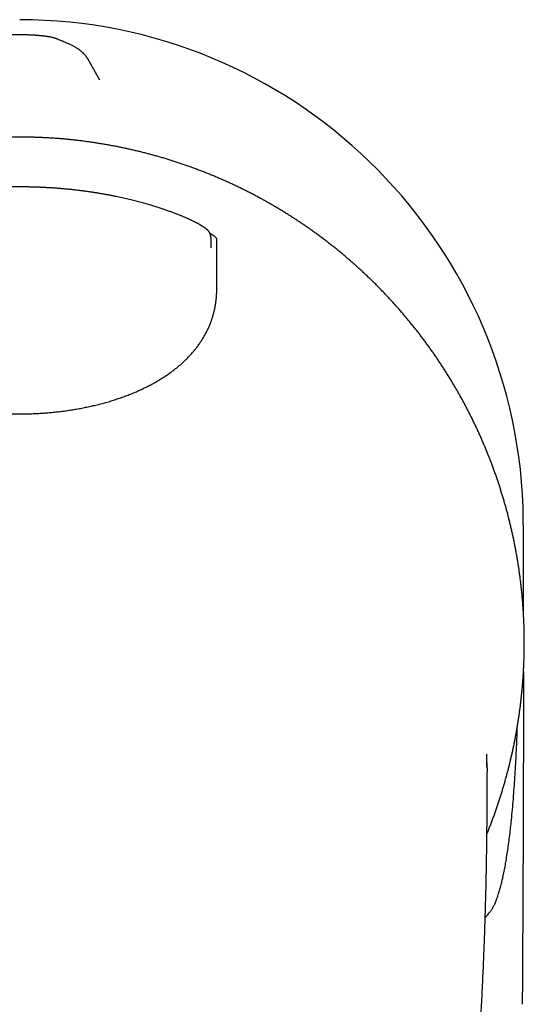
# Model space of a CAD drawing. Header units: millimetres. Extents: x 8 to 551, y 12 to 391.
# Tile 5 of 19: x 288 to 314, y 157 to 207. Entities that reach past the tile are written whole.
import ezdxf

# ---------------------------------------------------------------- set-up
doc = ezdxf.new("R2010")
doc.units = ezdxf.units.MM

msp = doc.modelspace()

# ---------------------------------------------------------------- linework, layer by layer
at = {"color": 7, "linetype": 'Continuous', "lineweight": 30}
for p, q in [((292.166, 203.647), (291.543, 204.722)), ((291.543, 204.722), (291.543, 204.722)), ((291.075, 200.587), (291.075, 200.586)), ((297.775, 195.68), (297.775, 195.563)), ((297.775, 195.208), (297.775, 195.167)), ((313.589, 176.617), (313.589, 179.577)), ((311.739, 169.125), (311.743, 168.656))]:
    msp.add_line(p, q, dxfattribs=at)
msp.add_ellipse((288.089, 181.102), major_axis=(0, 25.597), ratio=0.996195, start_param=4.749492, end_param=6.282588, dxfattribs=at)
for points, knots in [([(290.004, 205.719), (289.998, 205.722), (289.982, 205.728), (289.958, 205.737), (289.931, 205.747), (289.903, 205.756), (289.873, 205.766), (289.842, 205.775), (289.807, 205.784), (289.768, 205.794), (289.722, 205.805), (289.672, 205.815), (289.624, 205.824), (289.579, 205.832), (289.534, 205.839), (289.489, 205.846), (289.443, 205.853), (289.397, 205.859), (289.351, 205.865), (289.304, 205.871), (289.256, 205.876), (289.207, 205.882), (289.159, 205.886), (289.11, 205.891), (289.06, 205.895), (289.01, 205.9), (288.959, 205.904), (288.907, 205.907), (288.854, 205.911), (288.801, 205.914), (288.747, 205.918), (288.692, 205.92), (288.637, 205.923), (288.581, 205.925), (288.525, 205.928), (288.469, 205.93), (288.413, 205.931), (288.356, 205.933), (288.299, 205.934), (288.241, 205.935), (288.183, 205.935), (288.126, 205.936), (288.068, 205.936), (288.01, 205.936), (287.952, 205.935), (287.895, 205.934), (287.837, 205.933), (287.78, 205.932), (287.723, 205.931), (287.667, 205.929), (287.61, 205.927), (287.555, 205.925), (287.499, 205.922), (287.444, 205.92), (287.39, 205.917), (287.336, 205.914), (287.283, 205.91), (287.231, 205.907), (287.179, 205.903), (287.128, 205.899), (287.078, 205.894), (287.029, 205.89), (286.98, 205.885), (286.932, 205.88), (286.885, 205.875), (286.839, 205.87), (286.793, 205.864), (286.747, 205.859), (286.703, 205.852), (286.659, 205.846), (286.615, 205.839), (286.571, 205.832), (286.525, 205.824), (286.478, 205.815), (286.426, 205.804), (286.377, 205.793), (286.331, 205.781), (286.295, 205.771), (286.264, 205.762), (286.236, 205.753), (286.208, 205.743), (286.18, 205.733), (286.16, 205.725), (286.148, 205.72), (286.145, 205.719)], [0, 0, 0, 0, 0.00595, 0.013781, 0.022033, 0.030863, 0.040483, 0.05099, 0.062163, 0.075381, 0.091744, 0.109987, 0.125728, 0.140196, 0.153831, 0.168199, 0.181909, 0.195133, 0.208, 0.221092, 0.233935, 0.246581, 0.259057, 0.271378, 0.28352, 0.295768, 0.307928, 0.320073, 0.332223, 0.344391, 0.356619, 0.368566, 0.380764, 0.392941, 0.405071, 0.417132, 0.429088, 0.441101, 0.453185, 0.465257, 0.477333, 0.489425, 0.501549, 0.513656, 0.525708, 0.537746, 0.549782, 0.561826, 0.573888, 0.586012, 0.598034, 0.610077, 0.622183, 0.63433, 0.646495, 0.65864, 0.670558, 0.682724, 0.694882, 0.707049, 0.719241, 0.731482, 0.743904, 0.756124, 0.768486, 0.780996, 0.793673, 0.806548, 0.819571, 0.832575, 0.846006, 0.859988, 0.874742, 0.890648, 0.906693, 0.927189, 0.941618, 0.953903, 0.963283, 0.972574, 0.981509, 0.989822, 0.997693, 1, 1, 1, 1]), ([(290.549, 205.49), (290.513, 205.505), (290.409, 205.55), (290.241, 205.621), (290.095, 205.681), (290.017, 205.714), (290.004, 205.719)], [0, 0, 0, 0, 0.196737, 0.569734, 0.926058, 1, 1, 1, 1]), ([(291.543, 204.722), (291.54, 204.727), (291.531, 204.744), (291.514, 204.771), (291.492, 204.804), (291.469, 204.836), (291.445, 204.867), (291.421, 204.898), (291.395, 204.928), (291.369, 204.958), (291.341, 204.987), (291.312, 205.016), (291.282, 205.045), (291.25, 205.073), (291.217, 205.102), (291.182, 205.13), (291.145, 205.159), (291.105, 205.188), (291.063, 205.217), (291.017, 205.247), (290.967, 205.278), (290.913, 205.31), (290.854, 205.343), (290.792, 205.376), (290.727, 205.408), (290.66, 205.44), (290.6, 205.467), (290.562, 205.484), (290.548, 205.49)], [0, 0, 0, 0, 0.0095, 0.032678, 0.056374, 0.080655, 0.105594, 0.131273, 0.157783, 0.185226, 0.213715, 0.243381, 0.27437, 0.306852, 0.341022, 0.377106, 0.415367, 0.456109, 0.499678, 0.546457, 0.59684, 0.652502, 0.710709, 0.771864, 0.834933, 0.89877, 0.96224, 1, 1, 1, 1]), ([(291.075, 200.587), (291.015, 200.594), (290.887, 200.608), (290.695, 200.629), (290.496, 200.649), (290.301, 200.667), (290.098, 200.684), (289.892, 200.699), (289.68, 200.713), (289.468, 200.726), (289.255, 200.736), (289.043, 200.745), (288.83, 200.752), (288.617, 200.758), (288.404, 200.761), (288.191, 200.763), (287.977, 200.763), (287.764, 200.762), (287.551, 200.758), (287.338, 200.753), (287.125, 200.746), (286.912, 200.737), (286.7, 200.727), (286.487, 200.714), (286.275, 200.7), (286.063, 200.685), (285.86, 200.668), (285.663, 200.65), (285.471, 200.631), (285.274, 200.61), (285.141, 200.594), (285.075, 200.587)], [0, 0, 0, 0, 0.029842, 0.064655, 0.096111, 0.129939, 0.162312, 0.19762, 0.232949, 0.268297, 0.303666, 0.339052, 0.374455, 0.409874, 0.445307, 0.480753, 0.51621, 0.551676, 0.587139, 0.622584, 0.658011, 0.69342, 0.728814, 0.764192, 0.799555, 0.834905, 0.870243, 0.901072, 0.933555, 0.966705, 1, 1, 1, 1]), ([(311.738, 165.523), (311.764, 165.586), (311.816, 165.715), (311.892, 165.91), (311.969, 166.109), (312.043, 166.309), (312.116, 166.51), (312.188, 166.711), (312.257, 166.912), (312.325, 167.114), (312.391, 167.317), (312.456, 167.52), (312.519, 167.724), (312.58, 167.928), (312.64, 168.133), (312.697, 168.338), (312.753, 168.544), (312.808, 168.751), (312.861, 168.957), (312.912, 169.164), (312.961, 169.372), (313.008, 169.58), (313.054, 169.787), (313.098, 169.995), (313.14, 170.204), (313.18, 170.412), (313.219, 170.621), (313.256, 170.831), (313.291, 171.04), (313.325, 171.251), (313.357, 171.462), (313.387, 171.673), (313.415, 171.885), (313.442, 172.096), (313.467, 172.308), (313.49, 172.519), (313.511, 172.731), (313.531, 172.943), (313.549, 173.155), (313.565, 173.367), (313.579, 173.579), (313.591, 173.791), (313.602, 174.003), (313.611, 174.216), (313.618, 174.429), (313.624, 174.641), (313.627, 174.854), (313.629, 175.067), (313.629, 175.281), (313.628, 175.494), (313.624, 175.708), (313.619, 175.921), (313.612, 176.134), (313.603, 176.347), (313.593, 176.56), (313.581, 176.773), (313.566, 176.985), (313.551, 177.198), (313.533, 177.411), (313.514, 177.623), (313.493, 177.835), (313.47, 178.048), (313.445, 178.259), (313.419, 178.471), (313.391, 178.682), (313.361, 178.892), (313.329, 179.103), (313.296, 179.313), (313.261, 179.522), (313.224, 179.732), (313.186, 179.941), (313.146, 180.149), (313.104, 180.358), (313.06, 180.566), (313.014, 180.774), (312.967, 180.982), (312.918, 181.19), (312.867, 181.397), (312.815, 181.603), (312.761, 181.809), (312.705, 182.014), (312.648, 182.219), (312.589, 182.423), (312.528, 182.626), (312.466, 182.829), (312.402, 183.032), (312.336, 183.234), (312.268, 183.435), (312.199, 183.636), (312.128, 183.837), (312.055, 184.037), (311.981, 184.237), (311.905, 184.436), (311.827, 184.634), (311.748, 184.832), (311.667, 185.029), (311.584, 185.225), (311.5, 185.42), (311.415, 185.615), (311.327, 185.809), (311.238, 186.002), (311.147, 186.195), (311.055, 186.388), (310.961, 186.579), (310.866, 186.769), (310.769, 186.958), (310.671, 187.146), (310.571, 187.333), (310.47, 187.52), (310.367, 187.706), (310.262, 187.891), (310.156, 188.075), (310.048, 188.258), (309.939, 188.44), (309.829, 188.621), (309.716, 188.802), (309.603, 188.981), (309.488, 189.16), (309.371, 189.338), (309.252, 189.515), (309.133, 189.691), (309.012, 189.866), (308.889, 190.039), (308.765, 190.212), (308.64, 190.383), (308.513, 190.553), (308.385, 190.723), (308.256, 190.891), (308.125, 191.058), (307.993, 191.224), (307.859, 191.389), (307.724, 191.552), (307.588, 191.715), (307.45, 191.877), (307.311, 192.037), (307.17, 192.197), (307.028, 192.355), (306.885, 192.513), (306.74, 192.669), (306.593, 192.824), (306.446, 192.978), (306.298, 193.13), (306.149, 193.281), (305.998, 193.43), (305.846, 193.578), (305.693, 193.725), (305.539, 193.87), (305.384, 194.015), (305.227, 194.158), (305.069, 194.299), (304.91, 194.44), (304.75, 194.579), (304.588, 194.717), (304.426, 194.854), (304.262, 194.989), (304.097, 195.123), (303.931, 195.255), (303.764, 195.386), (303.596, 195.516), (303.426, 195.644), (303.256, 195.771), (303.085, 195.897), (302.912, 196.021), (302.739, 196.143), (302.564, 196.264), (302.389, 196.384), (302.213, 196.502), (302.035, 196.619), (301.857, 196.734), (301.678, 196.847), (301.497, 196.96), (301.316, 197.07), (301.134, 197.18), (300.951, 197.288), (300.767, 197.394), (300.581, 197.499), (300.395, 197.602), (300.209, 197.704), (300.021, 197.804), (299.832, 197.903), (299.643, 198), (299.452, 198.095), (299.262, 198.189), (299.07, 198.281), (298.878, 198.372), (298.685, 198.461), (298.491, 198.548), (298.297, 198.634), (298.102, 198.718), (297.906, 198.8), (297.71, 198.881), (297.513, 198.96), (297.316, 199.038), (297.118, 199.113), (296.92, 199.187), (296.72, 199.26), (296.521, 199.331), (296.32, 199.4), (296.119, 199.467), (295.917, 199.533), (295.715, 199.597), (295.512, 199.66), (295.308, 199.721), (295.104, 199.78), (294.899, 199.838), (294.693, 199.894), (294.487, 199.948), (294.28, 200.001), (294.073, 200.051), (293.866, 200.1), (293.659, 200.148), (293.451, 200.193), (293.243, 200.237), (293.035, 200.279), (292.826, 200.319), (292.617, 200.358), (292.408, 200.395), (292.198, 200.43), (291.988, 200.463), (291.778, 200.495), (291.568, 200.524), (291.356, 200.553), (291.192, 200.573), (291.098, 200.584), (291.075, 200.587)], [0, 0, 0, 0, 0.004326, 0.00885, 0.013378, 0.01791, 0.022448, 0.02698, 0.031511, 0.03604, 0.04057, 0.045099, 0.049628, 0.054158, 0.058689, 0.063222, 0.067757, 0.072297, 0.076825, 0.081355, 0.08589, 0.09042, 0.094941, 0.099451, 0.103967, 0.108483, 0.112999, 0.117517, 0.122035, 0.126565, 0.131105, 0.13564, 0.140172, 0.144701, 0.149226, 0.153749, 0.158271, 0.16279, 0.167309, 0.171826, 0.176344, 0.180862, 0.18538, 0.1899, 0.194421, 0.198943, 0.203468, 0.207996, 0.212527, 0.217062, 0.221602, 0.226135, 0.230664, 0.235193, 0.239723, 0.244254, 0.248785, 0.253316, 0.257849, 0.262382, 0.266916, 0.27145, 0.275977, 0.280503, 0.285026, 0.289547, 0.294066, 0.298584, 0.303101, 0.307617, 0.312134, 0.31665, 0.321168, 0.325687, 0.330223, 0.334755, 0.339284, 0.343809, 0.348331, 0.35285, 0.357368, 0.361884, 0.366399, 0.370913, 0.375427, 0.379941, 0.384456, 0.388972, 0.39349, 0.398009, 0.402531, 0.407055, 0.411583, 0.416114, 0.420651, 0.425187, 0.429685, 0.434196, 0.438715, 0.443242, 0.447773, 0.452305, 0.456835, 0.461361, 0.465879, 0.470387, 0.47488, 0.479399, 0.483918, 0.488435, 0.49295, 0.497464, 0.501977, 0.506489, 0.511002, 0.515516, 0.52003, 0.524545, 0.52907, 0.533594, 0.538114, 0.542631, 0.547145, 0.551657, 0.556167, 0.560675, 0.565183, 0.56969, 0.574197, 0.578705, 0.583213, 0.587723, 0.592234, 0.596747, 0.601263, 0.605782, 0.610304, 0.614831, 0.619361, 0.623899, 0.628411, 0.632921, 0.637436, 0.641949, 0.646452, 0.650941, 0.655446, 0.659952, 0.664458, 0.668966, 0.673476, 0.677988, 0.682504, 0.687017, 0.69153, 0.696041, 0.700552, 0.705063, 0.709574, 0.714087, 0.7186, 0.723115, 0.727631, 0.732142, 0.736651, 0.74116, 0.745668, 0.750177, 0.754686, 0.759195, 0.763706, 0.768219, 0.772734, 0.777251, 0.781765, 0.786284, 0.790804, 0.795326, 0.799849, 0.804373, 0.808895, 0.813416, 0.817935, 0.822451, 0.826958, 0.831478, 0.835994, 0.840506, 0.845016, 0.849523, 0.854028, 0.858532, 0.863035, 0.867537, 0.872039, 0.876541, 0.881044, 0.885549, 0.890054, 0.894562, 0.899073, 0.903586, 0.908103, 0.912624, 0.917149, 0.921679, 0.926216, 0.930739, 0.935259, 0.939777, 0.944294, 0.94881, 0.953325, 0.95784, 0.962355, 0.966871, 0.971389, 0.97591, 0.980417, 0.984929, 0.989449, 0.993977, 0.998508, 1, 1, 1, 1]), ([(290.97, 198.08), (290.955, 198.082), (290.88, 198.09), (290.742, 198.105), (290.558, 198.124), (290.369, 198.142), (290.178, 198.158), (289.986, 198.173), (289.792, 198.187), (289.598, 198.199), (289.403, 198.21), (289.207, 198.22), (289.011, 198.228), (288.814, 198.234), (288.617, 198.239), (288.418, 198.243), (288.22, 198.245), (288.02, 198.245), (287.82, 198.244), (287.621, 198.241), (287.422, 198.237), (287.223, 198.231), (287.026, 198.223), (286.829, 198.215), (286.633, 198.204), (286.437, 198.192), (286.242, 198.179), (286.048, 198.164), (285.854, 198.148), (285.661, 198.131), (285.47, 198.112), (285.31, 198.095), (285.214, 198.084), (285.18, 198.08)], [0, 0, 0, 0, 0.007859, 0.03908, 0.071403, 0.103949, 0.137154, 0.170517, 0.203966, 0.237507, 0.27114, 0.30487, 0.338699, 0.372631, 0.406667, 0.440811, 0.475065, 0.509431, 0.543884, 0.578272, 0.612548, 0.646716, 0.680779, 0.714739, 0.7486, 0.782365, 0.816038, 0.849621, 0.883119, 0.916535, 0.949903, 0.982501, 1, 1, 1, 1]), ([(297.775, 195.693), (297.775, 195.695), (297.775, 195.7), (297.775, 195.711), (297.774, 195.726), (297.773, 195.743), (297.77, 195.762), (297.767, 195.783), (297.762, 195.806), (297.755, 195.83), (297.747, 195.855), (297.737, 195.881), (297.724, 195.907), (297.71, 195.932), (297.695, 195.957), (297.677, 195.982), (297.658, 196.006), (297.636, 196.031), (297.614, 196.055), (297.589, 196.079), (297.564, 196.102), (297.538, 196.124), (297.511, 196.145), (297.482, 196.166), (297.453, 196.188), (297.422, 196.209), (297.391, 196.23), (297.359, 196.25), (297.326, 196.271), (297.292, 196.292), (297.257, 196.312), (297.221, 196.333), (297.183, 196.354), (297.145, 196.375), (297.105, 196.397), (297.063, 196.419), (297.021, 196.441), (296.977, 196.463), (296.932, 196.485), (296.886, 196.508), (296.837, 196.531), (296.787, 196.555), (296.735, 196.579), (296.681, 196.604), (296.625, 196.629), (296.568, 196.655), (296.509, 196.681), (296.447, 196.707), (296.384, 196.734), (296.319, 196.761), (296.253, 196.788), (296.184, 196.816), (296.112, 196.844), (296.038, 196.873), (295.962, 196.902), (295.883, 196.932), (295.802, 196.962), (295.719, 196.993), (295.633, 197.023), (295.545, 197.055), (295.453, 197.087), (295.358, 197.119), (295.26, 197.151), (295.159, 197.184), (295.056, 197.218), (294.95, 197.251), (294.842, 197.284), (294.73, 197.318), (294.616, 197.352), (294.497, 197.386), (294.375, 197.42), (294.25, 197.455), (294.121, 197.489), (293.99, 197.523), (293.855, 197.557), (293.718, 197.591), (293.577, 197.625), (293.432, 197.659), (293.284, 197.692), (293.133, 197.725), (292.978, 197.757), (292.821, 197.789), (292.662, 197.82), (292.5, 197.851), (292.335, 197.88), (292.168, 197.909), (291.998, 197.937), (291.825, 197.964), (291.65, 197.99), (291.473, 198.015), (291.294, 198.039), (291.127, 198.06), (291.018, 198.073), (290.97, 198.078)], [0, 0, 0, 0, 0.003025, 0.009419, 0.015961, 0.022695, 0.029667, 0.03692, 0.044483, 0.05236, 0.060519, 0.068895, 0.077427, 0.086101, 0.094854, 0.103882, 0.113254, 0.123064, 0.133354, 0.142957, 0.152977, 0.162416, 0.171376, 0.180834, 0.189818, 0.198586, 0.207136, 0.215484, 0.22367, 0.231728, 0.239683, 0.247556, 0.255231, 0.263029, 0.270809, 0.278574, 0.286321, 0.294049, 0.301757, 0.309427, 0.317317, 0.325298, 0.333379, 0.341563, 0.349855, 0.358258, 0.366773, 0.375401, 0.384142, 0.392994, 0.401955, 0.411018, 0.420421, 0.430025, 0.439782, 0.449707, 0.459818, 0.470134, 0.480674, 0.491463, 0.502523, 0.513885, 0.525552, 0.53745, 0.549551, 0.561877, 0.57445, 0.587297, 0.600445, 0.613928, 0.627784, 0.642026, 0.656483, 0.671198, 0.686192, 0.701486, 0.717105, 0.733074, 0.749421, 0.766096, 0.782996, 0.800129, 0.8175, 0.835113, 0.852972, 0.871082, 0.889444, 0.90806, 0.92693, 0.946062, 0.965163, 0.984425, 1, 1, 1, 1]), ([(298.075, 195.567), (298.075, 195.574), (298.075, 195.589), (298.073, 195.606), (298.068, 195.624), (298.061, 195.639), (298.052, 195.654), (298.043, 195.666), (298.032, 195.678), (298.019, 195.692), (298.003, 195.706), (297.982, 195.724), (297.956, 195.744), (297.921, 195.769), (297.887, 195.792), (297.857, 195.811), (297.833, 195.827), (297.807, 195.843), (297.779, 195.86), (297.754, 195.875), (297.738, 195.884), (297.733, 195.887)], [0, 0, 0, 0, 0.091874, 0.183758, 0.245023, 0.341179, 0.389294, 0.437409, 0.485612, 0.533814, 0.582109, 0.630404, 0.696568, 0.759987, 0.823521, 0.855536, 0.887551, 0.919647, 0.951744, 0.985546, 1, 1, 1, 1]), ([(297.775, 195.563), (297.775, 195.561), (297.775, 195.556), (297.775, 195.542), (297.775, 195.524), (297.775, 195.501), (297.775, 195.473), (297.775, 195.443), (297.775, 195.407), (297.775, 195.37), (297.775, 195.332), (297.775, 195.293), (297.775, 195.252), (297.775, 195.223), (297.775, 195.208)], [0, 0, 0, 0, 0.08543, 0.170863, 0.258872, 0.346884, 0.432262, 0.517643, 0.60522, 0.692801, 0.768935, 0.84507, 0.922534, 1, 1, 1, 1]), ([(298.075, 195.497), (298.075, 195.499), (298.075, 195.511), (298.075, 195.534), (298.075, 195.556), (298.075, 195.567)], [0, 0, 0, 0, 0.054657, 0.527208, 1, 1, 1, 1]), ([(298.075, 195.38), (298.075, 195.383), (298.075, 195.389), (298.075, 195.402), (298.075, 195.428), (298.075, 195.462), (298.075, 195.486), (298.075, 195.497)], [0, 0, 0, 0, 0.066334, 0.13271, 0.398, 0.698998, 1, 1, 1, 1]), ([(298.075, 195.014), (298.075, 195.035), (298.075, 195.077), (298.075, 195.127), (298.075, 195.165), (298.075, 195.192), (298.075, 195.218), (298.075, 195.246), (298.075, 195.276), (298.075, 195.305), (298.075, 195.331), (298.075, 195.353), (298.075, 195.369), (298.075, 195.376), (298.075, 195.38)], [0, 0, 0, 0, 0.110253, 0.220983, 0.277548, 0.334555, 0.391559, 0.449037, 0.535236, 0.621919, 0.710383, 0.799595, 0.899415, 1, 1, 1, 1]), ([(298.075, 193.111), (298.075, 193.198), (298.075, 193.374), (298.075, 193.666), (298.075, 193.984), (298.075, 194.272), (298.075, 194.502), (298.075, 194.701), (298.075, 194.873), (298.075, 194.986), (298.075, 195.014)], [0, 0, 0, 0, 0.137135, 0.274268, 0.455668, 0.637078, 0.727802, 0.81853, 0.954626, 1, 1, 1, 1]), ([(278.075, 193.111), (278.076, 193.052), (278.077, 192.936), (278.086, 192.762), (278.1, 192.587), (278.122, 192.408), (278.15, 192.228), (278.186, 192.049), (278.228, 191.872), (278.276, 191.697), (278.331, 191.527), (278.392, 191.359), (278.459, 191.194), (278.533, 191.031), (278.613, 190.87), (278.699, 190.713), (278.791, 190.557), (278.888, 190.405), (278.992, 190.255), (279.101, 190.109), (279.215, 189.966), (279.335, 189.827), (279.459, 189.69), (279.588, 189.557), (279.726, 189.423), (279.873, 189.289), (280.03, 189.154), (280.192, 189.024), (280.358, 188.898), (280.528, 188.776), (280.702, 188.658), (280.88, 188.545), (281.061, 188.435), (281.245, 188.33), (281.433, 188.228), (281.623, 188.13), (281.828, 188.03), (282.05, 187.929), (282.288, 187.827), (282.529, 187.73), (282.773, 187.638), (283.019, 187.551), (283.268, 187.469), (283.519, 187.393), (283.772, 187.32), (284.027, 187.253), (284.284, 187.19), (284.542, 187.132), (284.802, 187.078), (285.063, 187.029), (285.325, 186.984), (285.588, 186.943), (285.853, 186.907), (286.118, 186.874), (286.384, 186.846), (286.65, 186.823), (286.917, 186.803), (287.184, 186.787), (287.452, 186.776), (287.72, 186.768), (287.988, 186.765), (288.256, 186.766), (288.524, 186.77), (288.792, 186.779), (289.06, 186.792), (289.327, 186.809), (289.594, 186.831), (289.86, 186.856), (290.125, 186.885), (290.39, 186.919), (290.654, 186.957), (290.917, 186.999), (291.179, 187.046), (291.44, 187.097), (291.699, 187.152), (291.957, 187.212), (292.213, 187.276), (292.467, 187.345), (292.719, 187.419), (292.97, 187.498), (293.218, 187.581), (293.463, 187.67), (293.706, 187.763), (293.946, 187.862), (294.183, 187.966), (294.416, 188.075), (294.633, 188.184), (294.834, 188.29), (295.019, 188.394), (295.201, 188.502), (295.38, 188.614), (295.556, 188.73), (295.723, 188.847), (295.881, 188.965), (296.032, 189.083), (296.179, 189.204), (296.322, 189.33), (296.461, 189.458), (296.598, 189.593), (296.732, 189.735), (296.865, 189.883), (296.991, 190.035), (297.111, 190.191), (297.223, 190.348), (297.326, 190.504), (297.421, 190.66), (297.51, 190.818), (297.592, 190.98), (297.669, 191.143), (297.738, 191.309), (297.801, 191.476), (297.858, 191.645), (297.907, 191.817), (297.952, 191.993), (297.99, 192.173), (298.021, 192.359), (298.045, 192.545), (298.062, 192.733), (298.073, 192.921), (298.074, 193.048), (298.075, 193.111)], [0, 0, 0, 0, 0.007195, 0.014391, 0.021586, 0.029123, 0.036666, 0.044211, 0.051754, 0.059291, 0.066604, 0.073924, 0.081246, 0.088566, 0.09588, 0.103193, 0.110511, 0.117832, 0.125151, 0.132464, 0.139772, 0.147086, 0.154401, 0.161715, 0.169024, 0.177074, 0.18513, 0.193189, 0.20125, 0.209307, 0.217358, 0.225398, 0.233442, 0.241489, 0.249536, 0.257581, 0.265622, 0.275262, 0.284906, 0.294552, 0.304197, 0.313838, 0.323472, 0.333111, 0.342751, 0.352389, 0.362025, 0.371656, 0.381291, 0.390927, 0.400562, 0.410195, 0.419825, 0.429458, 0.439092, 0.448725, 0.458355, 0.467985, 0.477617, 0.48725, 0.496882, 0.506511, 0.516141, 0.525773, 0.535406, 0.545038, 0.554668, 0.564298, 0.573931, 0.583565, 0.593198, 0.602828, 0.61246, 0.622095, 0.631732, 0.641367, 0.650998, 0.660633, 0.670272, 0.679913, 0.689551, 0.699186, 0.708826, 0.718471, 0.728118, 0.737763, 0.747402, 0.755442, 0.763488, 0.771536, 0.779583, 0.787628, 0.795667, 0.803072, 0.810483, 0.817896, 0.825309, 0.832718, 0.840123, 0.848005, 0.855894, 0.863784, 0.871672, 0.879554, 0.88694, 0.894331, 0.901725, 0.909116, 0.916502, 0.923847, 0.931197, 0.93855, 0.945901, 0.953246, 0.961031, 0.968824, 0.976622, 0.98442, 0.992214, 1, 1, 1, 1]), ([(313.589, 179.577), (313.589, 179.583), (313.589, 179.589), (313.589, 179.597), (313.589, 179.6), (313.589, 179.604), (313.589, 179.609), (313.589, 179.615), (313.589, 179.63), (313.589, 179.655), (313.589, 179.696), (313.589, 179.745), (313.589, 179.8), (313.589, 179.866), (313.589, 179.941), (313.588, 180.024), (313.588, 180.109), (313.588, 180.2), (313.587, 180.298), (313.586, 180.397), (313.586, 180.491), (313.585, 180.581), (313.584, 180.669), (313.583, 180.742), (313.583, 180.797), (313.583, 180.83), (313.582, 180.856), (313.582, 180.876), (313.582, 180.893), (313.582, 180.911), (313.582, 180.931), (313.581, 180.955), (313.581, 180.98), (313.581, 181.008), (313.581, 181.034), (313.58, 181.056), (313.58, 181.073), (313.58, 181.09), (313.58, 181.106), (313.58, 181.119), (313.58, 181.134), (313.579, 181.154), (313.579, 181.183), (313.579, 181.218), (313.579, 181.256), (313.578, 181.307), (313.578, 181.367), (313.577, 181.44), (313.576, 181.514), (313.576, 181.59), (313.575, 181.653), (313.575, 181.704), (313.574, 181.744), (313.574, 181.785), (313.574, 181.828), (313.573, 181.872), (313.573, 181.909), (313.573, 181.937), (313.572, 181.955), (313.572, 181.969), (313.572, 181.981), (313.572, 181.994), (313.572, 182.009), (313.572, 182.029), (313.572, 182.043), (313.572, 182.051)], [0, 0, 0, 0, 0.004365, 0.00518, 0.005974, 0.007213, 0.008899, 0.011031, 0.013609, 0.023001, 0.035766, 0.054407, 0.072865, 0.090698, 0.120984, 0.149274, 0.175619, 0.210106, 0.2446, 0.279101, 0.315155, 0.344044, 0.374617, 0.406779, 0.420623, 0.432326, 0.441886, 0.449305, 0.454742, 0.461796, 0.471375, 0.479923, 0.490193, 0.502858, 0.514627, 0.522188, 0.528819, 0.536173, 0.543358, 0.548198, 0.551919, 0.561799, 0.575236, 0.592229, 0.611545, 0.630326, 0.66533, 0.69783, 0.734129, 0.770269, 0.806409, 0.824891, 0.844313, 0.864679, 0.885986, 0.908237, 0.930703, 0.941844, 0.951025, 0.958245, 0.963504, 0.9686, 0.978335, 0.987623, 1, 1, 1, 1]), ([(313.588, 173.74), (313.588, 173.402), (313.587, 172.686), (313.585, 171.595), (313.583, 170.465), (313.58, 169.335), (313.577, 168.205), (313.574, 167.076), (313.57, 165.946), (313.566, 164.816), (313.561, 163.687), (313.556, 162.557), (313.55, 161.428), (313.545, 160.298), (313.538, 159.169), (313.532, 158.04), (313.527, 157.287), (313.525, 156.91)], [0, 0, 0, 0, 0.060344, 0.127452, 0.194561, 0.26167, 0.32878, 0.395896, 0.463012, 0.530129, 0.597246, 0.664368, 0.73149, 0.798617, 0.865743, 0.932872, 1, 1, 1, 1]), ([(311.9, 161.585), (311.917, 161.607), (311.951, 161.652), (311.996, 161.722), (312.038, 161.794), (312.077, 161.868), (312.113, 161.943), (312.154, 162.034), (312.198, 162.139), (312.245, 162.26), (312.288, 162.383), (312.339, 162.539), (312.396, 162.729), (312.457, 162.955), (312.512, 163.182), (312.569, 163.436), (312.627, 163.717), (312.684, 164.025), (312.74, 164.356), (312.795, 164.71), (312.847, 165.087), (312.895, 165.464), (312.939, 165.842), (312.984, 166.275), (313.031, 166.764), (313.077, 167.308), (313.118, 167.852), (313.155, 168.398), (313.188, 168.944), (313.217, 169.491), (313.243, 170.039), (313.264, 170.532), (313.275, 170.842), (313.279, 170.97)], [0, 0, 0, 0, 0.008748, 0.017508, 0.026285, 0.035075, 0.043864, 0.052632, 0.066264, 0.079902, 0.093543, 0.107179, 0.13172, 0.156268, 0.180821, 0.205367, 0.238285, 0.271206, 0.304125, 0.343971, 0.383822, 0.423676, 0.463531, 0.50338, 0.560426, 0.617476, 0.674527, 0.731574, 0.78871, 0.845847, 0.902985, 0.960121, 1, 1, 1, 1]), ([(311.741, 168.888), (311.741, 168.89), (311.741, 168.894), (311.741, 168.899), (311.741, 168.903), (311.741, 168.908), (311.741, 168.915), (311.741, 168.923), (311.741, 168.931), (311.741, 168.938), (311.741, 168.944), (311.741, 168.951), (311.741, 168.959), (311.741, 168.969), (311.741, 168.978), (311.74, 168.987), (311.74, 168.993), (311.74, 168.998), (311.74, 169.002), (311.74, 169.007), (311.74, 169.012), (311.74, 169.018), (311.74, 169.024), (311.74, 169.031), (311.74, 169.036), (311.74, 169.042), (311.74, 169.047), (311.74, 169.053), (311.74, 169.06), (311.74, 169.067), (311.74, 169.074), (311.74, 169.081), (311.74, 169.087), (311.74, 169.092), (311.74, 169.097), (311.74, 169.101), (311.74, 169.106), (311.74, 169.111), (311.74, 169.117), (311.74, 169.125), (311.74, 169.134), (311.74, 169.145), (311.74, 169.158), (311.739, 169.17), (311.739, 169.182), (311.739, 169.192), (311.739, 169.202), (311.739, 169.213), (311.739, 169.226), (311.739, 169.24), (311.739, 169.256), (311.739, 169.272), (311.739, 169.286), (311.739, 169.3), (311.739, 169.314), (311.739, 169.326), (311.739, 169.339), (311.739, 169.35), (311.74, 169.368), (311.74, 169.391), (311.74, 169.42), (311.74, 169.444), (311.74, 169.464), (311.74, 169.481), (311.741, 169.497), (311.741, 169.512), (311.741, 169.521), (311.741, 169.527), (311.741, 169.53), (311.741, 169.533), (311.741, 169.536), (311.741, 169.539), (311.741, 169.541), (311.741, 169.544), (311.741, 169.546), (311.741, 169.547), (311.741, 169.549), (311.741, 169.55), (311.741, 169.552), (311.741, 169.553), (311.742, 169.554), (311.742, 169.556), (311.742, 169.557), (311.742, 169.559), (311.742, 169.56), (311.742, 169.561), (311.742, 169.562), (311.742, 169.563), (311.742, 169.563), (311.742, 169.564), (311.742, 169.564), (311.742, 169.564), (311.742, 169.564), (311.742, 169.565), (311.742, 169.564), (311.742, 169.564)], [0, 0, 0, 0, 0.003767, 0.007581, 0.010414, 0.013692, 0.017801, 0.024924, 0.031186, 0.035727, 0.039652, 0.044543, 0.050414, 0.057485, 0.065911, 0.07184, 0.076711, 0.080524, 0.08336, 0.086572, 0.090562, 0.095381, 0.10075, 0.105369, 0.110005, 0.114206, 0.118703, 0.123511, 0.1292, 0.134499, 0.140527, 0.146697, 0.151839, 0.155924, 0.159722, 0.163435, 0.167508, 0.172065, 0.177742, 0.184235, 0.190852, 0.202333, 0.213812, 0.225966, 0.237128, 0.246712, 0.256023, 0.265373, 0.279344, 0.294595, 0.311836, 0.328432, 0.344728, 0.361, 0.376458, 0.392672, 0.407945, 0.422108, 0.436237, 0.47883, 0.522256, 0.566543, 0.600958, 0.635882, 0.671353, 0.707442, 0.744154, 0.755102, 0.765042, 0.774367, 0.784033, 0.794492, 0.805134, 0.81577, 0.824123, 0.832472, 0.840749, 0.848509, 0.855817, 0.862895, 0.870829, 0.880836, 0.89166, 0.902645, 0.91369, 0.924331, 0.933994, 0.942387, 0.950573, 0.959538, 0.969155, 0.978781, 0.987766, 0.996489, 1, 1, 1, 1]), ([(309.353, 136.83), (309.36, 136.88), (309.414, 137.232), (309.501, 137.814), (309.613, 138.564), (309.713, 139.244), (309.81, 139.913), (309.904, 140.577), (309.992, 141.213), (310.075, 141.825), (310.153, 142.416), (310.228, 142.991), (310.299, 143.559), (310.369, 144.126), (310.437, 144.693), (310.503, 145.258), (310.567, 145.823), (310.629, 146.386), (310.689, 146.948), (310.748, 147.509), (310.804, 148.07), (310.859, 148.63), (310.912, 149.193), (310.964, 149.756), (311.013, 150.321), (311.062, 150.887), (311.108, 151.454), (311.153, 152.022), (311.196, 152.592), (311.238, 153.162), (311.278, 153.732), (311.316, 154.304), (311.353, 154.875), (311.388, 155.447), (311.421, 156.02), (311.453, 156.592), (311.483, 157.167), (311.511, 157.743), (311.538, 158.321), (311.564, 158.896), (311.587, 159.471), (311.609, 160.043), (311.63, 160.615), (311.648, 161.184), (311.665, 161.752), (311.681, 162.318), (311.695, 162.883), (311.707, 163.446), (311.717, 164.007), (311.727, 164.567), (311.734, 165.124), (311.74, 165.679), (311.745, 166.228), (311.747, 166.768), (311.748, 167.299), (311.748, 167.824), (311.746, 168.275), (311.744, 168.552), (311.743, 168.656)], [0, 0, 0, 0, 0.004718, 0.033378, 0.055214, 0.075868, 0.097767, 0.11868, 0.138714, 0.157989, 0.1766, 0.194624, 0.212434, 0.230318, 0.248163, 0.265966, 0.283728, 0.301448, 0.319126, 0.336761, 0.354351, 0.371963, 0.389617, 0.407312, 0.425045, 0.442812, 0.460612, 0.47844, 0.496294, 0.51417, 0.532066, 0.549977, 0.567901, 0.585834, 0.603772, 0.621711, 0.639681, 0.657813, 0.675901, 0.693944, 0.71194, 0.729889, 0.74779, 0.765641, 0.783443, 0.801195, 0.818896, 0.836545, 0.854143, 0.871688, 0.889181, 0.906623, 0.923901, 0.940796, 0.95747, 0.973931, 0.990186, 1, 1, 1, 1]), ([(311.651, 161.275), (311.656, 161.281), (311.74, 161.383), (311.823, 161.487), (311.9, 161.585)], [0, 0, 0, 0, 0.057281, 1, 1, 1, 1])]:
    msp.add_open_spline(points, degree=3, knots=knots, dxfattribs=at)

doc.saveas('drawing.dxf')
